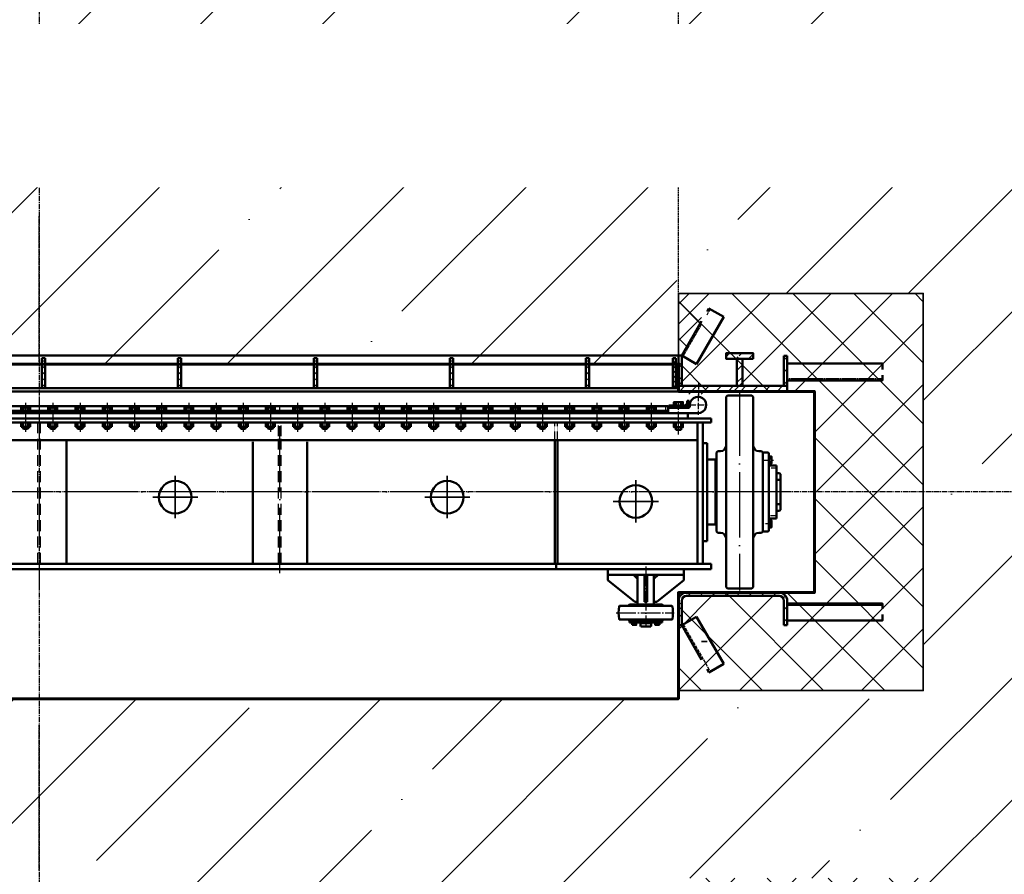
# Model space of a CAD drawing. Header units: millimetres. Extents: x -50096 to 615650, y 194565 to 243945.
# Tile 64 of 256: x 237197 to 240816, y 207287 to 210429. Entities that reach past the tile are written whole.
import ezdxf
from ezdxf import colors
from ezdxf.entities.mleader import LeaderData, LeaderLine
from ezdxf.math import Vec2, Vec3

# ---------------------------------------------------------------- set-up
doc = ezdxf.new("R2010")
doc.units = ezdxf.units.MM
for name, pattern in [('ACAD_ISO02W100', [15, 12, -3]), ('ACAD_ISO04W100', [30, 24, -3, 0, -3]), ('CENTER2', [28.575, 19.05, -3.175, 3.175, -3.175]), ('ГТО-1 Пунктир', [7, 5, -2]), ('осевая', [50.8, 31.75, -6.35, 6.35, -6.35]), ('штриховая 04-2', [6, 4, -2])]:
    doc.linetypes.add(name, pattern=pattern)
for name, color, linetype, lineweight in [('ГТО Оси 0.25', 7, 'осевая', 25), ('ГТО-2_Бетон_060', 3, 'Continuous', 60), ('ГТО-2_Выноски_035', 2, 'Continuous', 35), ('ГТО-2_Пунктир', 151, 'ГТО-1 Пунктир', 25), ('ГТО-2_Пунктир_025', 151, 'ГТО-1 Пунктир', 25), ('ГТО-2_Размеры_035', 2, 'Continuous', 35), ('ГТО-2_Штриховка', 252, 'Continuous', 18), ('ОЗиМ Металл', 1, 'Continuous', 50), ('ОЗиМ Металл штрих', 230, 'штриховая 04-2', 25), ('ОЗиМ Невидимый', 7, 'ACAD_ISO02W100', 25), ('ОЗиМ Осевой', 7, 'ACAD_ISO04W100', 25), ('ОЗиМ Ось', 7, 'ACAD_ISO04W100', 25), ('ОЗиМ Размерный', 7, 'Continuous', 25), ('ОЗиМ Размеры', 2, 'Continuous', 35)]:
    doc.layers.add(name, color=color, linetype=linetype, lineweight=lineweight)
doc.layers.add('ГТО-2_Штриховка_018', color=7, linetype='Continuous', lineweight=18, true_color=0x6b6b6b)
doc.layers.add('ОЗиМ Оси', color=4, linetype='CENTER2')
doc.styles.add('MOSOBL (isocpeur)', font='isocpeur.ttf')

# ---------------------------------------------------------------- blocks, each defined once
blk = doc.blocks.new('awrteqw5t')
at = {"layer": 'ГТО-2_Пунктир'}
blk.add_line((5850, -2350), (833.9, -2350), dxfattribs=at)
blk = doc.blocks.new('A$C09596088')
at = {"layer": 'ГТО-2_Штриховка_018'}
h = blk.add_hatch(dxfattribs=at)
h.set_pattern_fill('ANSI37', color=256, scale=50)
h.paths.add_polyline_path([(-2350, -730), (-2350, -370), (-2850, -370), (-2850, 0), (-2850, 370), (-2350, 370), (-2350, 470), (-2350, 730), (-3249.998957, 730), (-3249.998957, -730)])
h.paths.add_polyline_path([(-3249.998957, -3940), (-2350, -3940), (-2350, -3480), (-2650, -3480), (-2650, -3180), (-2350, -3180), (-2350, -2900), (-2850, -2900), (-2850, -1900), (-2350, -1900), (-2350, -1398.05927), (-2350, -1420), (-3249.998957, -1420)])
h.paths.add_polyline_path([(2850, -370), (2350, -370), (2350, -730), (3249.998957, -730), (3249.998957, 730), (2350, 730), (2350, 470), (2350, 370), (2850, 370), (2850, 0)])
h.paths.add_polyline_path([(2850, -1900), (2850, -2900), (2350, -2900), (2350, -3180), (2650, -3180), (2650, -3480), (2350, -3480), (2350, -3940), (3249.998957, -3940), (3249.998957, -1420), (2350, -1420), (2350, -1398.831811), (2350, -1900)])
at = {"layer": 'ГТО-2_Бетон_060'}
blk.add_lwpolyline([(-2850, 0), (-2850, -370), (-2350, -370), (-2350, -760), (2350, -760), (2350, -370), (2850, -370), (2850, 0), (2850, 370), (2350, 370), (2350, 470), (-2350, 470), (-2350, 370), (-2850, 370)], close=True, dxfattribs=at)
at = {"layer": 'ГТО-2_Размеры_035'}
blk.add_lwpolyline([(2350, 470), (2350, 730), (3249.998957, 730), (3249.998957, -730), (2350, -730)], dxfattribs=at)
at = {"layer": 'ОЗиМ Размерный', "ltscale": 0.5}
blk.add_line((2350, 502), (2350, 730), dxfattribs=at)
blk = doc.blocks.new('*U43')
at = {"layer": 'ГТО Оси 0.25', "ltscale": 5}
blk.add_line((0, -53.5), (0, 53.5), dxfattribs=at)
at = {"layer": 'ОЗиМ Металл'}
for p, q in [((-10, 39.6), (-7.5, 42.1)), ((-10, 39.6), (10, 39.6)), ((-10, 34.8), (-10, 39.6)), ((-7.5, 42.1), (7.5, 42.1)), ((7.5, 42.1), (10, 39.6)), ((10, 34.8), (10, 39.6)), ((-16.5, 18.8), (-16.5, 34.8)), ((-16.5, 34.8), (16.5, 34.8)), ((-8.7, 18.8), (-8.7, 34.8)), ((8.5, 18.8), (8.5, 34.8)), ((16.5, 18.8), (16.5, 34.8)), ((-16.5, -35.7), (-16.5, -23.2)), ((16.5, -35.7), (-16.5, -35.7)), ((-8.2, -35.7), (-8.2, -23.2)), ((8.2, -35.7), (8.2, -23.2)), ((16.5, -35.7), (16.5, -23.2))]:
    blk.add_line(p, q, dxfattribs=at)
at = {"layer": 'ОЗиМ Размеры'}
for p, q in [((-7.5, 42.1), (-7.5, 34.8)), ((7.5, 42.1), (7.5, 34.8))]:
    blk.add_line(p, q, dxfattribs=at)
blk = doc.blocks.new('*U44')
at = {"layer": 'ОЗиМ Размеры', "color": 0, "linetype": 'ByBlock', "lineweight": -2, "transparency": 16777216}
for p in [(2200, 0), (2300, 0), (2400, 0), (2500, 0), (2600, 0), (2700, 0), (2800, 0), (2900, 0), (3000, 0), (3100, 0), (3200, 0), (3300, 0), (3400, 0), (3500, 0), (3600, 0), (3700, 0), (3800, 0), (3900, 0), (4000, 0), (4100, 0), (4200, 0), (4300, 0), (4400, 0), (4500, 0)]:
    blk.add_blockref('*U43', p, dxfattribs=at)
blk = doc.blocks.new('A$C509D7D2D')
at = {"layer": 'ОЗиМ Металл'}
for p, q in [((2340, 330.5), (2340, 318)), ((2360, 330.5), (2360, 318)), ((2525, 349.4), (2530, 354.4)), ((2525, 349.4), (2525, -170)), ((2625, 349.4), (2620, 354.4)), ((2625, 349.4), (2625, -170)), ((-2385, 290), (2385, 290)), ((-865, 298), (865, 298)), ((865, 298), (865, 290)), ((870, 298), (870, 290)), ((870, 298), (2310, 298)), ((2312, 315), (2302, 315)), ((2310, 290), (2310, 298)), ((2312, 290), (2312, 315)), ((2372, 310), (2312, 310)), ((2312, 310), (2312, 290)), ((2422, 290), (2312, 290)), ((2387.4, 310), (2360, 310)), ((2340, 229), (2340, 256)), ((2360, 229), (2360, 256)), ((2470, 256), (2470, 270)), ((2470, 256), (2470, 270)), ((2360, 229), (2340, 229)), ((100, -264), (100, 191)), ((785, -264), (785, 185)), ((985, -264), (985, 185)), ((1895, -264), (1895, 191)), ((1905, -264), (1905, 191)), ((2455, 179.7), (2440, 179.7)), ((2495, 150), (2490, 145)), ((2490, 145), (2490, -70)), ((2495, 150), (2505, 150)), ((2655, 150), (2645, 150)), ((2655, 150), (2660, 145)), ((2660, 145), (2660, -145)), ((2679.5, 145), (2661, 145)), ((2679.5, 145), (2682, 142.5)), ((2486, 120), (2455, 120)), ((2486, -70), (2486, 120)), ((2682, -142.5), (2682, 142.5)), ((2682, 123.7), (2692, 123.7)), ((2682, 111.3), (2692, 111.3)), ((2703, 97.5), (2682, 97.5)), ((2710, 97.5), (2703, 97.5)), ((2710, 69), (2710, 97.5)), ((2710, -97.5), (2710, 97.5)), ((2722, 69), (2710, 69)), ((2725, 44.2), (2710, 44.2)), ((2725, 66), (2722, 69)), ((2725, 66), (2725, -66)), ((2490, -70), (2490, -145)), ((2682, -142.5), (2682, -70)), ((2725, -44.2), (2710, -44.2)), ((2722, -69), (2710, -69)), ((2725, -66), (2722, -69)), ((2682, -97.5), (2703, -97.5)), ((2703, -97.5), (2710, -97.5)), ((2682, -142.5), (2679.5, -145)), ((2682, -111.3), (2692, -111.3)), ((2682, -123.7), (2692, -123.7)), ((2455, -180.3), (2440, -180.3)), ((2495, -150), (2490, -145)), ((2495, -150), (2505, -150)), ((2525, -349.4), (2525, -170)), ((2625, -349.4), (2625, -170)), ((2655, -150), (2645, -150)), ((2655, -150), (2660, -145)), ((2661, -145), (2679.5, -145)), ((0, -264), (-2470, -264)), ((0, -284), (-2470, -284)), ((0, -264), (2470, -264)), ((0, -284), (2470, -284)), ((1900, -284), (1900, -264)), ((2090, -284), (2090, -304)), ((2370, -284), (2370, -304)), ((2470, -284), (2470, -264)), ((2370, -304), (2090, -304)), ((2090, -324), (2090, -304)), ((2190, -404), (2090, -324)), ((2200, -319), (2185, -304)), ((2200, -304), (2200, -414)), ((2225, -404), (2225, -304)), ((2235, -404), (2235, -304)), ((2260, -304), (2260, -414)), ((2260, -319), (2275, -304)), ((2270, -404), (2370, -324)), ((2370, -324), (2370, -304)), ((2525, -349.4), (2530, -354.4)), ((2625, -349.4), (2620, -354.4)), ((2165, -419), (2133.8, -419)), ((2165, -419), (2170, -414)), ((2295, -419), (2165, -419)), ((2170, -414), (2290, -414)), ((2200, -404), (2190, -404)), ((2230, -404), (2225, -404)), ((2230, -404), (2235, -404)), ((2260, -404), (2270, -404)), ((2295, -419), (2290, -414)), ((2326.2, -419), (2295, -419)), ((2133.8, -469), (2165, -469)), ((2165, -469), (2170, -474)), ((2295, -469), (2165, -469)), ((2295, -469), (2290, -474)), ((2295, -469), (2326.2, -469)), ((2290, -474), (2170, -474)), ((2170, -474), (2170, -480)), ((2170, -480), (2290, -480)), ((2188.3, -482.5), (2185.8, -480)), ((2187.5, -488.9), (2187.5, -482.5)), ((2210, -482), (2210, -492)), ((2210, -482), (2250, -482)), ((2210, -492), (2212, -494)), ((2212, -494), (2248, -494)), ((2213.8, -480), (2215, -480)), ((2215, -480), (2215, -482)), ((2245, -480), (2245, -482)), ((2246.2, -480), (2245, -480)), ((2250, -492), (2248, -494)), ((2250, -482), (2250, -492)), ((2273.6, -482.5), (2271.1, -480)), ((2272.5, -488.9), (2272.5, -482.5)), ((2278.5, -474), (2290, -474)), ((2290, -480), (2290, -474))]:
    blk.add_line(p, q, dxfattribs=at)
at = {"layer": 'ОЗиМ Металл', "ltscale": 0.01}
for p, q in [((2390, 335), (2382, 335)), ((2382, 328), (2382, 335)), ((2390, 328), (2390, 335)), ((2312, 315), (-2302, 315)), ((2312, 310), (2340, 310)), ((2315, 310), (2315, 318)), ((2315, 318), (2372, 318)), ((2385, 290), (2315, 290)), ((2385, 290), (2385, 280)), ((2420, 191), (-2420, 191)), ((2455, 179.7), (2455, -180.3))]:
    blk.add_line(p, q, dxfattribs=at)
at = {"layer": 'ОЗиМ Металл', "ltscale": 10}
for p, q in [((2385, 270), (2385, 290)), ((2470, 270), (-2470, 270)), ((2470, 256), (-2470, 256)), ((2420, -264), (2420, 256)), ((2440, -264), (2440, 256))]:
    blk.add_line(p, q, dxfattribs=at)
at = {"layer": 'ОЗиМ Металл', "ltscale": 0.01}
for points in [[(2333.5, 318), (2366.5, 318), (2366.5, 330.5), (2333.5, 330.5)], [(2333.5, 256), (2366.5, 256), (2366.5, 238), (2333.5, 238)]]:
    blk.add_lwpolyline(points, close=True, dxfattribs=at)
at = {"layer": 'ОЗиМ Металл'}
for points in [[(2682, 130.5), (2692, 130.5), (2692, 104.5), (2682, 104.5)], [(2682, -104.5), (2692, -104.5), (2692, -130.5), (2682, -130.5)], [(2179.9, -488.9), (2179.9, -482.5), (2195.1, -482.5), (2195.1, -488.9)], [(2180, -480), (2180, -482.5), (2195, -482.5), (2195, -480)], [(2280.1, -488.9), (2280.1, -482.5), (2264.9, -482.5), (2264.9, -488.9)], [(2280, -480), (2280, -482.5), (2265, -482.5), (2265, -480)]]:
    blk.add_lwpolyline(points, close=True, dxfattribs=at)
blk.add_lwpolyline([(2455, -120), (2486, -120), (2486, -70)], dxfattribs=at)
for centre in [(500, -19), (1500, -19), (2193.5, -34.5)]:
    blk.add_circle(centre, 60, dxfattribs=at)
at = {"layer": 'ОЗиМ Металл', "ltscale": 0.01}
for radius in [18, 10]:
    blk.add_arc((2372, 328), radius, 270, 0, dxfattribs=at)
at = {"layer": 'ОЗиМ Металл'}
for centre, radius, start, end in [((2422, 320), 30, 123.5573, 188.2132), ((2422, 320), 30, 56.4427, 123.5573), ((2422, 320), 30, 270.0307, 56.4427), ((2575, -1395), 1750, 88.5265, 91.4735), ((2387.4, 315), 5, 270, 8.2132), ((2505, 170), 20, 270, 0), ((2645, 170), 20, 180, 270), ((2505, -170), 20, 0, 90), ((2645, -170), 20, 90, 180), ((2575, 1395), 1750, 268.5265, 271.4735), ((2280, -444), 150, 171.0597, 188.9403), ((2133.8, -421), 2, 90, 171.0597), ((2326.2, -421), 2, 8.9403, 90), ((2180, -444), 150, 351.0597, 8.9403), ((2133.8, -467), 2, 188.9403, 270), ((2326.2, -467), 2, 270, 351.0597)]:
    blk.add_arc(centre, radius, start, end, dxfattribs=at)
at = {"layer": 'ОЗиМ Металл штрих'}
blk.add_line((2302, 315), (2302, 288), dxfattribs=at)
at = {"layer": 'ОЗиМ Металл штрих', "ltscale": 10}
for p, q in [((-5, -264), (-5, 256)), ((5, -264), (5, 256)), ((880, 205), (880, 256)), ((890, 205), (890, 256)), ((880, -264), (880, 205)), ((890, -264), (890, 205))]:
    blk.add_line(p, q, dxfattribs=at)
at = {"layer": 'ОЗиМ Металл штрих', "ltscale": 0.2}
for p, q in [((1895, 191), (1895, 256)), ((1905, 191), (1905, 256))]:
    blk.add_line(p, q, dxfattribs=at)
at = {"layer": 'ОЗиМ Осевой', "ltscale": 10}
for p, q in [((2575, 373.4), (2575, -361.7)), ((0, 347.2), (0, -348.7)), ((885, -298.1), (885, 318.3))]:
    blk.add_line(p, q, dxfattribs=at)
at = {"layer": 'ОЗиМ Осевой'}
for p, q in [((2350, 211.3), (2350, 334.3)), ((2422, 358), (2422, 283.9)), ((2390.2, 320), (2454.4, 320))]:
    blk.add_line(p, q, dxfattribs=at)
at = {"layer": 'ОЗиМ Ось'}
for p, q in [((2662.4, 117.5), (2699.6, 117.5)), ((2714.3, 87.5), (2689.7, 87.5)), ((2712.9, -87.5), (2687.4, -87.5)), ((2694.6, -117.5), (2667.3, -117.5))]:
    blk.add_line(p, q, dxfattribs=at)
at = {"layer": 'ОЗиМ Ось', "ltscale": 10}
blk.add_line((2747.7, 0), (-199.9, 0), dxfattribs=at)
at = {"layer": 'ОЗиМ Ось', "ltscale": 3}
for p, q in [((2230, -274.2), (2230, -496.9)), ((2121.6, -444), (2334.6, -444))]:
    blk.add_line(p, q, dxfattribs=at)
at = {"layer": 'ОЗиМ Размеры', "ltscale": 0.01}
for p, q in [((2341.5, 229), (2341.5, 238)), ((2358.5, 229), (2358.5, 238))]:
    blk.add_line(p, q, dxfattribs=at)
at = {"layer": 'ОЗиМ Размеры'}
for p, q in [((500, -96.8), (500, 58.8)), ((1500, -96.8), (1500, 58.8)), ((2193.5, -111.6), (2193.5, 43.9)), ((417.3, -19.6), (583.5, -19.6)), ((1417.3, -19.6), (1583.5, -19.6)), ((2276.2, -34.5), (2110, -34.5))]:
    blk.add_line(p, q, dxfattribs=at)
at = {"layer": 'ОЗиМ Размеры', "xscale": -1, "rotation": 180}
blk.add_blockref('*U44', (-2250, 274.8), dxfattribs=at)

msp = doc.modelspace()

# ---------------------------------------------------------------- hatches: boundary and pattern name
h = msp.add_hatch()
h.set_pattern_fill('ANSI31', color=256, scale=10)
h.set_pattern_definition([(45, (98776.375, 338952.348), (-22.4506403, 22.4506403), [])])
h.paths.add_polyline_path([(239988.4, 208322.9, -0.414214), (240018.4, 208292.9), (240018.4, 208282.9), (240018.4, 208282.9), (240018.4, 208219.9), (240018.4, 208202.9), (240006.4, 208202.9), (240006.4, 208282.9), (240006.4, 208292.9, 0.414214), (239988.4, 208310.9), (239648.4, 208310.9, 0.414214), (239630.4, 208292.9), (239630.4, 208202.9), (239618.4, 208202.9), (239618.4, 208292.9, -0.414214), (239648.4, 208322.9)])
at = {"layer": 'ГТО-2_Штриховка_018'}
h = msp.add_hatch(dxfattribs=at)
h.set_pattern_fill('ANSI35', color=256, scale=100)
h.set_pattern_definition([(45, (-98382.44, -494469.8), (-449.0128, 449.0128), []), (45, (-97933.4, -494469.8), (-449.0128, 449.0128), [793.75, -158.75, 0, -158.75])])
h.paths.add_polyline_path([(223218.4, 212462.9), (223568.4, 212462.9), (223568.4, 212712.9), (223018.4, 212712.9), (223018.4, 214212.9), (223268.4, 214212.9), (223268.4, 214462.9), (223018.4, 214462.9), (223018.4, 220362.9), (225218.4, 220362.9), (225218.4, 214462.9), (224268.4, 214462.9), (224268.4, 214212.9), (225218.4, 214212.9), (225218.4, 214112.9), (225418.4, 214112.9), (225418.4, 220612.9), (223018.4, 220612.9), (223018.4, 221662.7), (221518.4, 221662.7), (221518.4, 203362.9), (251268.4, 203362.9), (251267, 203862.9), (248930.3, 203862.9), (248918.4, 204752.9), (248018.5, 204752.9), (248018.5, 207272.9), (248918.4, 207272.9), (248918.4, 206792.9), (251268.4, 206792.9), (251268.4, 207932.9), (248018.5, 207932.9), (248018.5, 209422.9), (248918.4, 209422.9), (248918.4, 209162.9), (251268.4, 209162.9), (251268.4, 210562.9), (225018.4, 210562.9), (225018.4, 212462.9), (225418.4, 212462.9), (225418.4, 213112.9), (225218.4, 213112.9), (225218.4, 212720.7), (224418.4, 212712.9), (224418.4, 212462.9), (224768.4, 212462.9), (224768.4, 210762.9), (223218.4, 210762.9)])
h.paths.add_polyline_path([(223018.4, 209562.9), (226468.4, 209562.9), (226468.4, 205162.9), (223018.4, 205162.9)], flags=16)
h.paths.add_polyline_path([(221898.4, 213592.9), (221898.4, 214092.9), (222698.4, 214092.9), (222698.4, 213592.9)], flags=16)
h.paths.add_polyline_path([(227018.5, 209422.9), (227918.4, 209422.9), (227918.4, 209162.9), (232618.4, 209162.9), (232618.4, 209422.9), (233518.4, 209422.9), (233518.4, 207925.4), (227018.5, 207940.4)], flags=16)
h.paths.add_polyline_path([(222003.4, 216597.9), (222003.4, 217102.9), (222648.4, 217102.9), (222648.4, 216597.9)], flags=16)
h.paths.add_polyline_path([(227018.5, 207272.9), (227918.4, 207272.9), (227918.4, 206792.9), (232618.4, 206792.9), (232618.4, 207272.9), (233518.4, 207272.9), (233518.4, 204752.9), (232618.4, 204752.9), (232618.4, 203862.9), (227930.3, 203862.9), (227918.4, 204752.9), (227018.5, 204752.9)], flags=16)
h.paths.add_polyline_path([(234018.5, 209422.9), (234918.4, 209422.9), (234918.4, 209162.9), (239618.4, 209162.9), (239618.4, 209422.9), (240518.4, 209422.9), (240518.4, 207932.9), (234018.5, 207932.9)], flags=16)
h.paths.add_polyline_path([(234018.5, 207272.9), (234918.4, 207272.9), (234918.4, 206792.9), (239618.4, 206792.9), (239618.4, 207272.9), (240518.4, 207272.9), (240518.4, 204752.9), (239618.4, 204752.9), (239611.8, 203862.9), (234917, 203862.9), (234918.4, 204752.9), (234018.5, 204752.9)], flags=16)
h.paths.add_polyline_path([(241018.5, 209422.9), (241918.4, 209422.9), (241918.4, 209162.9), (246618.4, 209162.9), (246618.4, 209422.9), (247518.4, 209422.9), (247518.4, 207932.9), (241018.5, 207962.9)], flags=16)
h.paths.add_polyline_path([(241018.5, 207272.9), (241918.4, 207272.9), (241918.4, 206792.9), (246618.4, 206792.9), (246618.4, 207272.9), (247518.4, 207272.9), (247518.4, 204752.9), (246618.4, 204752.9), (246611.8, 203862.9), (241917, 203862.9), (241918.4, 204752.9), (241018.5, 204752.9)], flags=16)

# ---------------------------------------------------------------- linework, layer by layer
at = {"layer": 'ГТО-2_Бетон_060'}
for p, q in [((240118.4, 208322.9), (239618.4, 208322.9)), ((239618.4, 208322.9), (239618.4, 208072.9))]:
    msp.add_line(p, q, dxfattribs=at)
at = {"layer": 'ОЗиМ Металл'}
for p, q in [((239648.4, 208322.9), (239988.4, 208322.9)), ((239618.4, 208202.9), (239618.4, 208292.9)), ((239630.4, 208292.9), (239630.4, 208202.9)), ((239988.4, 208310.9), (239648.4, 208310.9)), ((240006.4, 208292.9), (240006.4, 208202.9)), ((240006.4, 208202.9), (240006.4, 208282.9)), ((240018.4, 208292.9), (240018.4, 208202.9)), ((239630.4, 208202.9), (239685, 208234.4)), ((239685, 208234.4), (239785, 208061.2)), ((239618.4, 208202.9), (239630.4, 208202.9)), ((239630.4, 208202.9), (239703.4, 208076.4)), ((240018.4, 208202.9), (240006.4, 208202.9)), ((239723.4, 208041.8), (239730.4, 208029.7)), ((239730.4, 208029.7), (239785, 208061.2))]:
    msp.add_line(p, q, dxfattribs=at)
msp.add_lwpolyline([(240368.4, 208262.9), (240368.4, 208282.9), (240018.4, 208282.9), (240018.4, 208219.9), (240368.4, 208219.9), (240368.4, 208242.9)], dxfattribs=at)
for centre, radius, start, end in [((239648.4, 208292.9), 30, 90, 180), ((239988.4, 208292.9), 30, 0, 90), ((239648.4, 208292.9), 18, 90, 180), ((239988.4, 208292.9), 18, 0, 90)]:
    msp.add_arc(centre, radius, start, end, dxfattribs=at)
at = {"layer": 'ОЗиМ Невидимый', "ltscale": 0.2}
msp.add_line((240368.4, 208275.9), (240018.4, 208275.9), dxfattribs=at)
at = {"layer": 'ОЗиМ Невидимый'}
msp.add_line((239635.6, 208205.9), (239735.6, 208032.7), dxfattribs=at)
at = {"layer": 'ОЗиМ Осевой', "ltscale": 0.3}
msp.add_line((237268.4, 207301.7), (237268.4, 207838.1), dxfattribs=at)
at = {"layer": 'ОЗиМ Оси'}
msp.add_line((237268.4, 224983), (237268.4, 200768.4), dxfattribs=at)
at = {"layer": 'ОЗиМ Размерный'}
msp.add_line((240518.4, 208242.9), (240518.4, 207962.9), dxfattribs=at)
at = {"layer": 'ОЗиМ Размерный', "ltscale": 0.5}
msp.add_line((239618.4, 207962.9), (240518.4, 207962.9), dxfattribs=at)
at = {"layer": 'ОЗиМ Размеры'}
for p, q in [((239618.4, 208202.9), (239618.4, 207932.9)), ((239723.4, 208142.9), (239703.4, 208142.9)), ((239618.4, 208072.9), (239618.4, 207962.9))]:
    msp.add_line(p, q, dxfattribs=at)

# ---------------------------------------------------------------- block references
at = {"layer": 'ГТО-2_Пунктир_025', "extrusion": (0, 0, -1), "zscale": -1, "rotation": 270}
msp.add_blockref('awrteqw5t', (-237268.4, 215012.9), dxfattribs=at)

# ---------------------------------------------------------------- next in the draw order: leaders
at = {"layer": 'ГТО-2_Выноски_035'}
ml = msp.add_multileader_mtext('Standard', dxfattribs=at)
ml.set_content('Ось паза аварийно-ремонтных затворов', color=256, style='MOSOBL (isocpeur)')
ml.set_leader_properties(color=7, lineweight=-1)
ml.build(insert=Vec2(0, 0))
ml.multileader.update_dxf_attribs({"has_dogleg": 0, "text_left_attachment_type": 6, "text_right_attachment_type": 6, "dogleg_length": 0, "arrow_head_size": 300, "scale": 100})
ctx = ml.context
ctx.base_point, ctx.scale, ctx.char_height, ctx.arrow_head_size, ctx.landing_gap_size, ctx.plane_origin = Vec3(279689.3, 209873.5), 100, 300, 300, 200, Vec3(277261.9, 204996.2)
ctx.left_attachment, ctx.right_attachment, ctx.text_align_type = 6, 6, 1
notes = []
notes.append((ctx, [(0, (1, 1, 0), (279689.3, 209873.5), (1, 0), 0, [(0, [(278982.8, 208692.9)], 0, [])])]))
ctx.mtext.insert, ctx.mtext.width, ctx.mtext.alignment, ctx.mtext.flow_direction = Vec3(282776.8, 210263.5), 6657.464, 2, 5
ctx.mtext.has_bg_fill, ctx.mtext.bg_color, ctx.mtext.bg_scale_factor, ctx.mtext.bg_transparency, ctx.mtext.use_window_bg_color = 1, -1073741824, 1.5, 0, 1
for ctx, leaders in notes:
    for number, flags, end, landing, length, lines in leaders:
        leader = LeaderData()
        leader.index, (leader.has_last_leader_line, leader.has_dogleg_vector, leader.attachment_direction) = number, flags
        leader.last_leader_point, leader.dogleg_vector, leader.dogleg_length = Vec3(end), Vec3(landing), length
        for number, points, colour, breaks in lines:
            line = LeaderLine()
            line.index, line.vertices, line.color, line.breaks = number, Vec3.list(points), colors.encode_raw_color(colour), breaks
            leader.lines.append(line)
        ctx.leaders.append(leader)

# ---------------------------------------------------------------- next in the draw order: hatches: boundary and pattern name
h = msp.add_hatch()
h.set_pattern_fill('ANSI31', color=256, scale=10)
h.set_pattern_definition([(45, (87005.412, 339414.46), (-22.4506403, 22.4506403), [])])
h.paths.add_polyline_path([(240018.4, 209193.5), (240006.4, 209193.5), (240006.4, 209082.9), (240018.4, 209082.9)])
h.paths.add_polyline_path([(240018.4, 209082.9), (239693.4, 209082.9), (239693.4, 209062.9), (240018.4, 209062.9)])
h.paths.add_polyline_path([(239693.4, 209082.9), (239618.4, 209082.9), (239618.4, 209062.9), (239693.4, 209062.9)])
h.paths.add_polyline_path([(239630.4, 209194.9), (239618.4, 209194.9), (239618.4, 209139.9), (239619.4, 209139.9), (239619.4, 209089.9), (239618.4, 209082.9), (239630.4, 209082.9)])
h.paths.add_polyline_path([(239693.4, 209062.9), (239648.4, 209062.9), (239648.4, 209052.9), (239693.4, 209052.9)])
h.paths.add_polyline_path([(239738.4, 209062.9), (239693.4, 209062.9), (239693.4, 209052.9), (239738.4, 209052.9)])
h.paths.add_polyline_path([(239853.4, 209182.9), (239833.4, 209182.9), (239833.4, 209082.9), (239853.4, 209082.9)])
edge = h.paths.add_edge_path()
edge.add_line((239893.4, 209202.9), (239841.9, 209202.9))
edge.add_line((239841.9, 209202.9), (239839.7, 209196.6))
edge.add_arc((239838.4, 209193.1), 3.75, 250.2859, 430.2859, ccw=False)
edge.add_arc((239838.4, 209193.1), 3.75, 70.2859, 250.2859, ccw=False)
edge.add_line((239839.7, 209196.6), (239841.9, 209202.9))
edge.add_line((239841.9, 209202.9), (239793.4, 209202.9))
edge.add_line((239793.4, 209202.9), (239793.4, 209182.9))
edge.add_line((239793.4, 209182.9), (239893.4, 209182.9))
edge.add_line((239893.4, 209182.9), (239893.4, 209202.9))
at = {"layer": 'ГТО-2_Штриховка'}
h = msp.add_hatch(dxfattribs=at)
h.set_pattern_fill('ANSI37', scale=30)
h.set_pattern_definition([(45, (-242212.94, -642478.8), (-67.351921, 67.351921), []), (135, (-242212.94, -642478.8), (-67.351921, -67.351921), [])])
h.paths.add_polyline_path([(239618.4, 209422.9), (239703.4, 209422.9), (239703.4, 209321.3), (239630.4, 209194.9), (239618.4, 209194.9)])
at = {"layer": 'ОЗиМ Размеры'}
h = msp.add_hatch(dxfattribs=at)
h.set_pattern_fill('ANSI31', color=256, scale=5)
h.set_pattern_definition([(45, (229327.992, 207683.9), (-11.22532, 11.22532), [])])
h.paths.add_polyline_path([(237290.4, 209184.9), (237278.4, 209184.9), (237278.4, 209074.9), (237290.4, 209074.9)])
h = msp.add_hatch(dxfattribs=at)
h.set_pattern_fill('ANSI31', color=256, scale=5)
h.set_pattern_definition([(45, (229827.992, 207683.9), (-11.22532, 11.22532), [])])
h.paths.add_polyline_path([(237790.4, 209184.9), (237778.4, 209184.9), (237778.4, 209074.9), (237790.4, 209074.9)])
h = msp.add_hatch(dxfattribs=at)
h.set_pattern_fill('ANSI31', color=256, scale=5)
h.set_pattern_definition([(45, (230327.992, 207683.9), (-11.22532, 11.22532), [])])
h.paths.add_polyline_path([(238290.4, 209184.9), (238278.4, 209184.9), (238278.4, 209074.9), (238290.4, 209074.9)])
h = msp.add_hatch(dxfattribs=at)
h.set_pattern_fill('ANSI31', color=256, scale=5)
h.set_pattern_definition([(45, (230827.992, 207683.9), (-11.22532, 11.22532), [])])
h.paths.add_polyline_path([(238790.4, 209184.9), (238778.4, 209184.9), (238778.4, 209074.9), (238790.4, 209074.9)])
h = msp.add_hatch(dxfattribs=at)
h.set_pattern_fill('ANSI31', color=256, scale=5)
h.set_pattern_definition([(45, (231327.992, 207683.9), (-11.22532, 11.22532), [])])
h.paths.add_polyline_path([(239290.4, 209184.9), (239278.4, 209184.9), (239278.4, 209074.9), (239290.4, 209074.9)])
h = msp.add_hatch(dxfattribs=at)
h.set_pattern_fill('ANSI31', color=256, scale=4)
h.set_pattern_definition([(45, (98776.375, 343857.496), (-8.9802561, 8.9802561), [])])
h.paths.add_polyline_path([(239597.4, 209184.9), (239609.4, 209184.9), (239609.4, 209074.9), (239597.4, 209074.9)])

# ---------------------------------------------------------------- next in the draw order: linework, layer by layer
at = {"layer": 'ГТО-2_Бетон_060'}
for p, q in [((239618.4, 209162.9), (239618.4, 209062.9)), ((239618.4, 209062.9), (240118.4, 209062.9)), ((240118.4, 209062.9), (240118.4, 208322.9))]:
    msp.add_line(p, q, dxfattribs=at)
at = {"layer": 'ОЗиМ Металл'}
for p, q in [((239685, 209163.4), (239785, 209336.6)), ((239723.4, 209356), (239730.4, 209368.1)), ((239730.4, 209368.1), (239785, 209336.6)), ((239730.4, 209368.1), (239785, 209336.6)), ((239630.4, 209194.9), (239703.4, 209321.3)), ((234918.4, 209194.9), (239618.4, 209194.9)), ((239618.4, 209139.9), (239618.4, 209194.9)), ((239685, 209163.4), (239630.4, 209194.9)), ((239630.4, 209194.9), (239685, 209163.4)), ((240006.4, 209192.9), (240018.4, 209192.9)), ((240006.4, 209082.9), (240006.4, 209192.9)), ((240018.4, 209192.9), (240006.4, 209192.9)), ((240018.4, 209062.9), (240018.4, 209192.9)), ((237278.4, 209184.9), (237278.4, 209074.9)), ((237278.4, 209184.9), (237290.4, 209184.9)), ((237290.4, 209184.9), (237290.4, 209074.9)), ((237778.4, 209184.9), (237778.4, 209074.9)), ((237778.4, 209184.9), (237790.4, 209184.9)), ((237790.4, 209184.9), (237790.4, 209074.9)), ((238278.4, 209184.9), (238278.4, 209074.9)), ((238278.4, 209184.9), (238290.4, 209184.9)), ((238290.4, 209184.9), (238290.4, 209074.9)), ((238778.4, 209184.9), (238778.4, 209074.9)), ((238778.4, 209184.9), (238790.4, 209184.9)), ((238790.4, 209184.9), (238790.4, 209074.9)), ((239278.4, 209184.9), (239278.4, 209074.9)), ((239278.4, 209184.9), (239290.4, 209184.9)), ((239290.4, 209184.9), (239290.4, 209074.9)), ((239597.4, 209184.9), (239597.4, 209074.9)), ((239609.4, 209184.9), (239597.4, 209184.9)), ((239609.4, 209184.9), (239609.4, 209074.9)), ((234918.4, 209074.9), (239618.4, 209074.9)), ((234918.4, 209062.9), (239618.4, 209062.9))]:
    msp.add_line(p, q, dxfattribs=at)
for points in [[(239630.4, 209194.9), (239618.4, 209194.9), (239618.4, 209082.9), (239630.4, 209082.9)], [(239893.4, 209182.9), (239793.4, 209182.9), (239793.4, 209202.9), (239893.4, 209202.9)], [(239853.4, 209182.9), (239833.4, 209182.9), (239833.4, 209082.9), (239853.4, 209082.9)], [(240018.4, 209082.9), (239618.4, 209082.9), (239618.4, 209062.9), (240018.4, 209062.9)]]:
    msp.add_lwpolyline(points, close=True, dxfattribs=at)
msp.add_lwpolyline([(240368.4, 209122.9), (240368.4, 209102.9), (240018.4, 209102.9), (240018.4, 209165.9), (240368.4, 209165.9), (240368.4, 209142.9)], dxfattribs=at)
at = {"layer": 'ОЗиМ Невидимый'}
msp.add_line((239723.4, 209344), (239735.6, 209365.1), dxfattribs=at)
at = {"layer": 'ОЗиМ Невидимый', "ltscale": 0.2}
msp.add_line((239635.6, 209191.9), (239703.4, 209309.3), dxfattribs=at)
at = {"layer": 'ОЗиМ Невидимый', "ltscale": 0.5}
msp.add_line((240368.4, 209108.9), (240018.4, 209108.9), dxfattribs=at)
at = {"layer": 'ОЗиМ Осевой', "ltscale": 0.3}
msp.add_line((237268.4, 209171.7), (237268.4, 209708.1), dxfattribs=at)
at = {"layer": 'ОЗиМ Осевой'}
msp.add_line((239693.4, 209039.5), (239693.4, 209094), dxfattribs=at)
at = {"layer": 'ОЗиМ Оси'}
msp.add_line((279153, 208692.9), (220922, 208692.9), dxfattribs=at)
at = {"layer": 'ОЗиМ Размерный', "ltscale": 0.5}
for p, q in [((239618.4, 209194.9), (239618.4, 209422.9)), ((239618.4, 209422.9), (239723.4, 209422.9)), ((239723.4, 209422.9), (240518.4, 209422.9))]:
    msp.add_line(p, q, dxfattribs=at)
at = {"layer": 'ОЗиМ Размерный'}
for p, q in [((240518.4, 209422.9), (240518.4, 209142.9)), ((240518.4, 209122.9), (240518.4, 208262.9))]:
    msp.add_line(p, q, dxfattribs=at)

# ---------------------------------------------------------------- next in the draw order: block references
at = {"color": 5}
msp.add_blockref('A$C509D7D2D', (237268.4, 208692.9), dxfattribs=at)
at = {"layer": 'ГТО-2_Размеры_035'}
msp.add_blockref('A$C09596088', (237268.4, 208692.9), dxfattribs=at)

doc.saveas('drawing.dxf')
